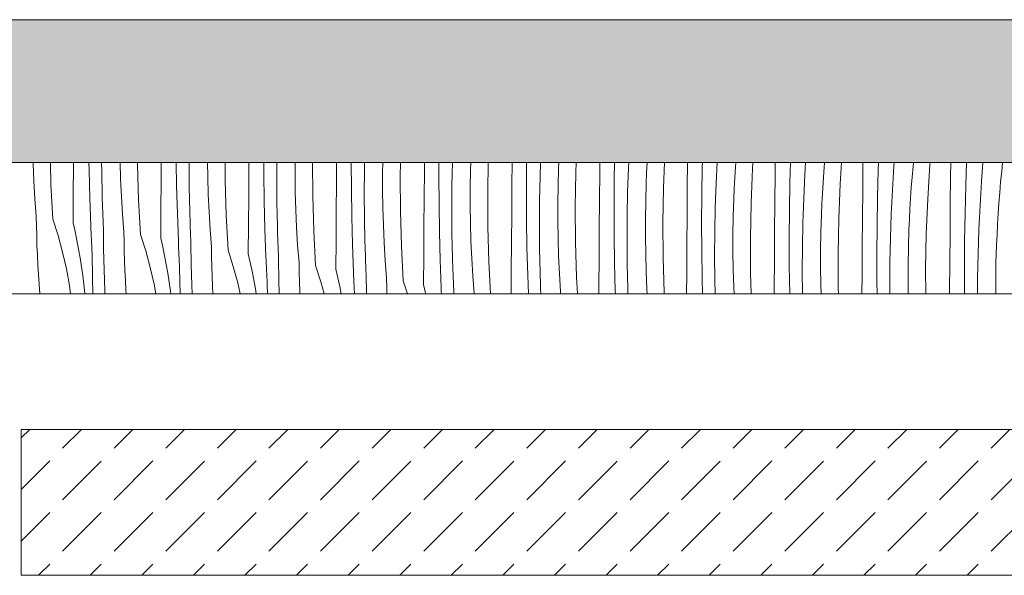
# Model space of a CAD drawing. Header units: millimetres. Extents: x -7814 to 55813, y 465 to 25965.
# Tile 39 of 112: x 27764 to 29113, y 20728 to 21489. Entities that reach past the tile are written whole.
import ezdxf

# ---------------------------------------------------------------- set-up
doc = ezdxf.new("R2010")
doc.units = ezdxf.units.MM
doc.layers.add('2D Drafting - General2', color=251, linetype='Continuous', lineweight=15)
doc.layers.add('2D Drafting - General81', color=251, linetype='Continuous', lineweight=20)

# ---------------------------------------------------------------- blocks, each defined once
blk = doc.blocks.new('*X24')
at = {"layer": '2D Drafting - General81', "linetype": 'Continuous'}
for p, q in [((-71034, 69545.1), (-71034, 69546.6)), ((-71032.9, 69521), (-71034, 69545.1)), ((-71009.4, 69516.5), (-71010.3, 69546.6)), ((-70978.8, 69503.2), (-70978.5, 69542.6)), ((-70978.5, 69542.6), (-70978.5, 69546.6)), ((-70957.2, 69535.9), (-70957.4, 69546.6)), ((-70939.9, 69534), (-70940, 69546.6)), ((-70913.9, 69524), (-70914.6, 69546.6)), ((-70890.7, 69543.2), (-70890.7, 69546.6)), ((-70889.3, 69495.4), (-70890.7, 69543.2)), ((-70858.4, 69521.4), (-70858.2, 69546.6)), ((-70837.2, 69514.7), (-70837.6, 69546.6)), ((-70820.1, 69545.9), (-70820.1, 69546.6)), ((-70819.9, 69512.8), (-70820.1, 69545.9)), ((-70794.6, 69526.9), (-70794.9, 69546.6)), ((-70770.7, 69522), (-70770.8, 69546.6)), ((-70738.4, 69500.2), (-70738.1, 69539.6)), ((-70738.1, 69539.6), (-70738, 69546.6)), ((-70717.7, 69531.7), (-70717.7, 69546.6)), ((-70700, 69524.7), (-70699.9, 69546.6)), ((-70674.9, 69529.9), (-70674.9, 69546.6)), ((-70650.6, 69500.8), (-70650.9, 69546.6)), ((-70618, 69518.4), (-70617.8, 69546.6)), ((-70597.6, 69510.5), (-70597.8, 69546.6)), ((-70579.7, 69536.6), (-70579.5, 69546.6)), ((-70554.8, 69532.9), (-70554.6, 69546.6)), ((-70530.8, 69527.5), (-70530.5, 69546.6)), ((-70497.6, 69536.6), (-70497.6, 69546.6)), ((-70477.7, 69527.5), (-70477.6, 69546.6)), ((-70459.7, 69515.4), (-70459.1, 69546.6)), ((-70434.4, 69535.8), (-70434, 69546.6)), ((-70410.8, 69506.3), (-70410.1, 69546.6)), ((-70377.6, 69515.4), (-70377.3, 69546.6)), ((-70357.6, 69506.4), (-70357.4, 69544.5)), ((-70357.4, 69544.5), (-70357.4, 69546.6)), ((-70338.9, 69527.3), (-70338.3, 69546.6)), ((-70314.3, 69514.7), (-70313.6, 69538.8)), ((-70313.6, 69538.8), (-70313.2, 69546.6)), ((-70289.9, 69532.9), (-70289.3, 69546.6)), ((-70257.2, 69533.6), (-70257.1, 69546.6)), ((-70237.3, 69523.3), (-70237, 69546.6)), ((-70218.9, 69506.1), (-70217.8, 69539.1)), ((-70217.8, 69539.1), (-70217.4, 69546.6)), ((-70192.9, 69532.1), (-70192.2, 69546.6)), ((-70169.8, 69511.8), (-70168.4, 69546.6)), ((-70137.1, 69512.4), (-70136.8, 69546.6)), ((-70117.3, 69502.2), (-70116.6, 69540.3)), ((-70116.6, 69540.3), (-70116.5, 69546.6)), ((-70097.7, 69518), (-70096.3, 69546.6)), ((-70072.1, 69525.5), (-70071.2, 69539.9)), ((-70071.2, 69539.9), (-70070.7, 69546.6)), ((-70049.7, 69490.6), (-70047.8, 69538.4)), ((-70047.8, 69538.4), (-70047.2, 69546.6)), ((-70016.7, 69530.6), (-70016.6, 69546.6)), ((-69996.6, 69519.2), (-69995.8, 69546.6)), ((-69976.1, 69529.8), (-69975, 69546.6)), ((-69950.1, 69533.2), (-69949.1, 69546.6)), ((-69927.7, 69517.2), (-69925.8, 69546.6)), ((-69896.7, 69509.4), (-69896.3, 69546.6)), ((-69875.5, 69536.1), (-69875.1, 69546.6)), ((-69856, 69508.6), (-69854, 69541.6)), ((-69854, 69541.6), (-69853.6, 69546.6)), ((-69828.9, 69526.5), (-69827.7, 69541)), ((-69827.7, 69541), (-69827.1, 69546.6)), ((-69807.6, 69496), (-69804.5, 69543.8)), ((-69804.5, 69543.8), (-69804.3, 69546.6)), ((-69776.3, 69527.6), (-69776.1, 69546.6)), ((-69755.4, 69515), (-69754.2, 69546.6)), ((-69733.9, 69520.5), (-69732, 69546.6)), ((-69706.2, 69534.3), (-69704.9, 69546.6)), ((-70956.3, 69497.8), (-70957.2, 69535.9)), ((-70939.2, 69501), (-70939.9, 69534)), ((-70793.9, 69502.8), (-70794.6, 69526.9)), ((-70717.1, 69493.6), (-70717.7, 69531.7)), ((-70699.8, 69491.7), (-70700, 69524.7)), ((-70674.5, 69505.8), (-70674.9, 69529.9)), ((-70580, 69503.5), (-70579.7, 69536.6)), ((-70554.8, 69508.7), (-70554.8, 69532.9)), ((-70530.5, 69479.7), (-70530.8, 69527.5)), ((-70497.9, 69497.2), (-70497.6, 69536.6)), ((-70477.5, 69489.4), (-70477.7, 69527.5)), ((-70434.7, 69511.7), (-70434.4, 69535.8)), ((-70339.6, 69494.3), (-70338.9, 69527.3)), ((-70290.7, 69485.1), (-70289.9, 69532.9)), ((-70257.5, 69494.2), (-70257.2, 69533.6)), ((-70193.5, 69517.6), (-70192.9, 69532.1)), ((-70072.8, 69511), (-70072.1, 69525.5)), ((-70017.1, 69491.2), (-70016.7, 69530.6)), ((-69977.6, 69496.8), (-69976.1, 69529.8)), ((-69951.1, 69518.8), (-69950.1, 69533.2)), ((-69876.5, 69498), (-69875.5, 69536.1)), ((-69830.1, 69512.1), (-69828.9, 69526.5)), ((-69776.6, 69488.2), (-69776.3, 69527.6)), ((-69707.6, 69519.8), (-69706.2, 69534.3)), ((-71031.5, 69496.9), (-71032.9, 69521)), ((-71006.8, 69468.8), (-71009.4, 69516.5)), ((-70912.8, 69499.8), (-70913.9, 69524)), ((-70858.7, 69482.1), (-70858.4, 69521.4)), ((-70836.2, 69476.6), (-70837.2, 69514.7)), ((-70819.2, 69479.8), (-70819.9, 69512.8)), ((-70769.2, 69474.2), (-70770.7, 69522)), ((-70618.3, 69479.1), (-70618, 69518.4)), ((-70459.9, 69482.4), (-70459.7, 69515.4)), ((-70434.7, 69487.6), (-70434.7, 69511.7)), ((-70377.9, 69476.1), (-70377.6, 69515.4)), ((-70314.7, 69490.5), (-70314.3, 69514.7)), ((-70237.6, 69485.2), (-70237.3, 69523.3)), ((-70194.2, 69493.5), (-70193.5, 69517.6)), ((-70170.6, 69464), (-70169.8, 69511.8)), ((-70137.4, 69473.1), (-70137.1, 69512.4)), ((-70098.8, 69485), (-70097.7, 69518)), ((-70073.4, 69496.5), (-70072.8, 69511)), ((-69997.2, 69481), (-69996.6, 69519.2)), ((-69952, 69504.3), (-69951.1, 69518.8)), ((-69929.6, 69469.4), (-69927.7, 69517.2)), ((-69831.1, 69497.6), (-69830.1, 69512.1)), ((-69756.4, 69476.8), (-69755.4, 69515)), ((-69735.9, 69487.5), (-69733.9, 69520.5)), ((-69708.9, 69505.4), (-69707.6, 69519.8)), ((-70979, 69463.9), (-70978.8, 69503.2)), ((-70954.9, 69459.6), (-70956.3, 69497.8)), ((-70939.1, 69495.4), (-70939.2, 69501)), ((-70911.4, 69475.7), (-70912.8, 69499.8)), ((-70792.8, 69478.7), (-70793.9, 69502.8)), ((-70738.6, 69460.9), (-70738.4, 69500.2)), ((-70673.8, 69481.6), (-70674.5, 69505.8)), ((-70649.2, 69453), (-70650.6, 69500.8)), ((-70597, 69472.4), (-70597.6, 69510.5)), ((-70579.7, 69470.5), (-70580, 69503.5)), ((-70554.4, 69484.6), (-70554.8, 69508.7)), ((-70498.2, 69457.9), (-70497.9, 69497.2)), ((-70410.5, 69458.5), (-70410.8, 69506.3)), ((-70357.5, 69468.2), (-70357.6, 69506.4)), ((-70219.5, 69473.1), (-70218.9, 69506.1)), ((-70117.5, 69464), (-70117.3, 69502.2)), ((-69952.8, 69489.8), (-69952, 69504.3)), ((-69897, 69470.1), (-69896.7, 69509.4)), ((-69877.1, 69459.8), (-69876.5, 69498)), ((-69857.6, 69475.6), (-69856, 69508.6)), ((-69831.9, 69483.1), (-69831.1, 69497.6)), ((-69710, 69490.9), (-69708.9, 69505.4)), ((-71029.7, 69472.8), (-71031.5, 69496.9)), ((-70938.9, 69489.9), (-70939.1, 69495.4)), ((-70938.7, 69484.3), (-70938.9, 69489.9)), ((-70938.5, 69478.8), (-70938.7, 69484.3)), ((-70886.8, 69447.6), (-70889.3, 69495.4)), ((-70716.1, 69455.4), (-70717.1, 69493.6)), ((-70699.1, 69458.6), (-70699.8, 69491.7)), ((-70553.7, 69460.4), (-70554.4, 69484.6)), ((-70477, 69451.2), (-70477.5, 69489.4)), ((-70434.4, 69463.4), (-70434.7, 69487.6)), ((-70339.8, 69461.2), (-70339.6, 69494.3)), ((-70314.7, 69466.4), (-70314.7, 69490.5)), ((-70290.4, 69437.3), (-70290.7, 69485.1)), ((-70257.8, 69454.9), (-70257.5, 69494.2)), ((-70237.4, 69447), (-70237.6, 69485.2)), ((-70194.6, 69469.4), (-70194.2, 69493.5)), ((-70099.5, 69451.9), (-70098.8, 69485)), ((-70074.2, 69472.3), (-70073.4, 69496.5)), ((-70050.5, 69442.8), (-70049.7, 69490.6)), ((-70017.4, 69451.9), (-70017.1, 69491.2)), ((-69978.7, 69463.8), (-69977.6, 69496.8)), ((-69953.4, 69475.3), (-69952.8, 69489.8)), ((-69809.6, 69448.3), (-69807.6, 69496)), ((-69776.9, 69448.9), (-69776.6, 69488.2)), ((-69737.5, 69454.5), (-69735.9, 69487.5)), ((-69711, 69476.4), (-69710, 69490.9)), ((-71029.4, 69459.5), (-71029.7, 69472.8)), ((-70938.3, 69473.2), (-70938.5, 69478.8)), ((-70938.1, 69467.7), (-70938.3, 69473.2)), ((-70909.6, 69451.6), (-70911.4, 69475.7)), ((-70859, 69442.7), (-70858.7, 69482.1)), ((-70834.8, 69438.5), (-70836.2, 69476.6)), ((-70819, 69474.3), (-70819.2, 69479.8)), ((-70818.8, 69468.7), (-70819, 69474.3)), ((-70791.3, 69454.6), (-70792.8, 69478.7)), ((-70766.7, 69426.5), (-70769.2, 69474.2)), ((-70672.7, 69457.5), (-70673.8, 69481.6)), ((-70618.6, 69439.7), (-70618.3, 69479.1)), ((-70596.1, 69434.3), (-70597, 69472.4)), ((-70579, 69437.5), (-70579.7, 69470.5)), ((-70529.1, 69431.9), (-70530.5, 69479.7)), ((-70459.7, 69449.3), (-70459.9, 69482.4)), ((-70378.2, 69436.7), (-70377.9, 69476.1)), ((-70219.8, 69440), (-70219.5, 69473.1)), ((-70137.7, 69433.7), (-70137.4, 69473.1)), ((-70074.5, 69448.2), (-70074.2, 69472.3)), ((-69997.4, 69442.8), (-69997.2, 69481)), ((-69954.1, 69451.2), (-69953.4, 69475.3)), ((-69858.7, 69442.6), (-69857.6, 69475.6)), ((-69832.7, 69468.6), (-69831.9, 69483.1)), ((-69757.1, 69438.7), (-69756.4, 69476.8)), ((-69711.9, 69461.9), (-69711, 69476.4)), ((-71029, 69446.2), (-71029.4, 69459.5)), ((-71006.8, 69468.8), (-70999.6, 69446.4)), ((-70979, 69463.9), (-70976.3, 69451.9)), ((-70954.7, 69455), (-70954.9, 69459.6)), ((-70937.9, 69462.1), (-70938.1, 69467.7)), ((-70937.6, 69456.6), (-70937.9, 69462.1)), ((-70818.7, 69463.2), (-70818.8, 69468.7)), ((-70818.5, 69457.6), (-70818.7, 69463.2)), ((-70818.3, 69452.1), (-70818.5, 69457.6)), ((-70738.9, 69421.5), (-70738.6, 69460.9)), ((-70699, 69453.1), (-70699.1, 69458.6)), ((-70671.3, 69433.4), (-70672.7, 69457.5)), ((-70552.6, 69436.3), (-70553.7, 69460.4)), ((-70498.5, 69418.5), (-70498.2, 69457.9)), ((-70433.7, 69439.3), (-70434.4, 69463.4)), ((-70409, 69410.7), (-70410.5, 69458.5)), ((-70356.9, 69430.1), (-70357.5, 69468.2)), ((-70339.6, 69428.2), (-70339.8, 69461.2)), ((-70314.3, 69442.2), (-70314.7, 69466.4)), ((-70194.6, 69445.2), (-70194.6, 69469.4)), ((-70170.3, 69416.1), (-70170.6, 69464)), ((-70117.3, 69425.9), (-70117.5, 69464)), ((-69979.4, 69430.7), (-69978.7, 69463.8)), ((-69930.5, 69421.6), (-69929.6, 69469.4)), ((-69897.3, 69430.7), (-69897, 69470.1)), ((-69877.4, 69421.7), (-69877.1, 69459.8)), ((-69833.3, 69454.1), (-69832.7, 69468.6)), ((-69712.6, 69447.5), (-69711.9, 69461.9)), ((-71028.6, 69432.9), (-71029, 69446.2)), ((-70999.6, 69446.4), (-70993.4, 69423.7)), ((-70976.3, 69451.9), (-70973.8, 69439.9)), ((-70954.5, 69450.3), (-70954.7, 69455)), ((-70954.3, 69445.6), (-70954.5, 69450.3)), ((-70954.1, 69440.9), (-70954.3, 69445.6)), ((-70937.3, 69428), (-70937.6, 69456.6)), ((-70909.3, 69438.3), (-70909.6, 69451.6)), ((-70886.8, 69447.6), (-70879.5, 69425.2)), ((-70818, 69446.5), (-70818.3, 69452.1)), ((-70817.8, 69441), (-70818, 69446.5)), ((-70789.5, 69430.5), (-70791.3, 69454.6)), ((-70714.7, 69417.3), (-70716.1, 69455.4)), ((-70698.8, 69447.5), (-70699, 69453.1)), ((-70698.6, 69442), (-70698.8, 69447.5)), ((-70646.6, 69405.3), (-70649.2, 69453)), ((-70476, 69413.1), (-70477, 69451.2)), ((-70459, 69416.3), (-70459.7, 69449.3)), ((-70258.1, 69415.6), (-70257.8, 69454.9)), ((-70236.8, 69408.9), (-70237.4, 69447)), ((-70194.2, 69421.1), (-70194.6, 69445.2)), ((-70099.7, 69418.9), (-70099.5, 69451.9)), ((-70074.5, 69424), (-70074.5, 69448.2)), ((-70017.7, 69412.6), (-70017.4, 69451.9)), ((-69954.5, 69427), (-69954.1, 69451.2)), ((-69834, 69430), (-69833.3, 69454.1)), ((-69810.4, 69400.4), (-69809.6, 69448.3)), ((-69777.2, 69409.6), (-69776.9, 69448.9)), ((-69738.6, 69421.4), (-69737.5, 69454.5)), ((-69713.2, 69433), (-69712.6, 69447.5)), ((-71028, 69419.6), (-71028.6, 69432.9)), ((-70973.8, 69439.9), (-70971.5, 69427.9)), ((-70953.8, 69436.3), (-70954.1, 69440.9)), ((-70953.6, 69431.6), (-70953.8, 69436.3)), ((-70953.4, 69426.9), (-70953.6, 69431.6)), ((-70909, 69425), (-70909.3, 69438.3)), ((-70859, 69442.7), (-70856.2, 69430.8)), ((-70856.2, 69430.8), (-70853.7, 69418.7)), ((-70834.6, 69433.8), (-70834.8, 69438.5)), ((-70834.4, 69429.1), (-70834.6, 69433.8)), ((-70817.6, 69435.4), (-70817.8, 69441)), ((-70817.2, 69406.8), (-70817.6, 69435.4)), ((-70789.2, 69417.2), (-70789.5, 69430.5)), ((-70698.4, 69436.4), (-70698.6, 69442)), ((-70698.2, 69430.9), (-70698.4, 69436.4)), ((-70698, 69425.3), (-70698.2, 69430.9)), ((-70669.4, 69409.3), (-70671.3, 69433.4)), ((-70618.8, 69400.4), (-70618.6, 69439.7)), ((-70594.7, 69396.1), (-70596.1, 69434.3)), ((-70578.9, 69431.9), (-70579, 69437.5)), ((-70578.7, 69426.4), (-70578.9, 69431.9)), ((-70551.2, 69412.2), (-70552.6, 69436.3)), ((-70526.6, 69384.1), (-70529.1, 69431.9)), ((-70432.6, 69415.1), (-70433.7, 69439.3)), ((-70378.4, 69397.4), (-70378.2, 69436.7)), ((-70355.9, 69391.9), (-70356.9, 69430.1)), ((-70313.6, 69418.1), (-70314.3, 69442.2)), ((-70289, 69389.5), (-70290.4, 69437.3)), ((-70219.5, 69407), (-70219.8, 69440)), ((-70138, 69394.4), (-70137.7, 69433.7)), ((-70050.3, 69395), (-70050.5, 69442.8)), ((-69997.3, 69404.7), (-69997.4, 69442.8)), ((-69979.6, 69397.7), (-69979.4, 69430.7)), ((-69897.6, 69391.4), (-69897.3, 69430.7)), ((-69859.3, 69409.6), (-69858.7, 69442.6)), ((-69834.4, 69405.8), (-69834, 69430)), ((-69757.3, 69400.5), (-69757.1, 69438.7)), ((-69714, 69408.8), (-69713.2, 69433)), ((-71027.4, 69406.3), (-71028, 69419.6)), ((-70993.4, 69423.7), (-70988.2, 69400.8)), ((-70971.5, 69427.9), (-70969.4, 69415.8)), ((-70953.1, 69422.2), (-70953.4, 69426.9)), ((-70952.5, 69387.3), (-70953.1, 69422.2)), ((-70936.6, 69399.4), (-70937.3, 69428)), ((-70908.5, 69411.7), (-70909, 69425)), ((-70879.5, 69425.2), (-70873.3, 69402.6)), ((-70853.7, 69418.7), (-70851.4, 69406.7)), ((-70834.2, 69424.4), (-70834.4, 69429.1)), ((-70834, 69419.8), (-70834.2, 69424.4)), ((-70833.8, 69415.1), (-70834, 69419.8)), ((-70788.9, 69403.8), (-70789.2, 69417.2)), ((-70766.7, 69426.5), (-70759.5, 69404.1)), ((-70738.9, 69421.5), (-70736.2, 69409.6)), ((-70714.5, 69412.6), (-70714.7, 69417.3)), ((-70697.7, 69419.8), (-70698, 69425.3)), ((-70697.5, 69414.2), (-70697.7, 69419.8)), ((-70578.5, 69420.8), (-70578.7, 69426.4)), ((-70578.3, 69415.3), (-70578.5, 69420.8)), ((-70498.7, 69379.2), (-70498.5, 69418.5)), ((-70458.8, 69410.7), (-70459, 69416.3)), ((-70338.9, 69395.1), (-70339.6, 69428.2)), ((-70312.5, 69394), (-70313.6, 69418.1)), ((-70193.5, 69396.9), (-70194.2, 69421.1)), ((-70116.8, 69387.7), (-70117.3, 69425.9)), ((-70099.5, 69385.8), (-70099.7, 69418.9)), ((-70074.2, 69399.9), (-70074.5, 69424)), ((-69954.5, 69402.9), (-69954.5, 69427)), ((-69930.2, 69373.8), (-69930.5, 69421.6)), ((-69877.2, 69383.5), (-69877.4, 69421.7)), ((-69739.3, 69388.4), (-69738.6, 69421.4)), ((-71026.6, 69393), (-71027.4, 69406.3)), ((-70969.4, 69415.8), (-70967.4, 69403.7)), ((-70967.4, 69403.7), (-70965.7, 69391.5)), ((-70908, 69398.4), (-70908.5, 69411.7)), ((-70851.4, 69406.7), (-70849.3, 69394.6)), ((-70833.5, 69410.4), (-70833.8, 69415.1)), ((-70833.3, 69405.7), (-70833.5, 69410.4)), ((-70833.1, 69401.1), (-70833.3, 69405.7)), ((-70816.5, 69378.3), (-70817.2, 69406.8)), ((-70788.4, 69390.5), (-70788.9, 69403.8)), ((-70759.5, 69404.1), (-70753.2, 69381.4)), ((-70736.2, 69409.6), (-70733.7, 69397.6)), ((-70714.3, 69407.9), (-70714.5, 69412.6)), ((-70714.1, 69403.3), (-70714.3, 69407.9)), ((-70713.9, 69398.6), (-70714.1, 69403.3)), ((-70697.1, 69385.7), (-70697.5, 69414.2)), ((-70669.2, 69396), (-70669.4, 69409.3)), ((-70646.6, 69405.3), (-70639.4, 69382.9)), ((-70578.1, 69409.7), (-70578.3, 69415.3)), ((-70577.9, 69404.2), (-70578.1, 69409.7)), ((-70577.7, 69398.6), (-70577.9, 69404.2)), ((-70549.4, 69388.1), (-70551.2, 69412.2)), ((-70474.6, 69374.9), (-70476, 69413.1)), ((-70458.6, 69405.2), (-70458.8, 69410.7)), ((-70458.5, 69399.6), (-70458.6, 69405.2)), ((-70431.1, 69391), (-70432.6, 69415.1)), ((-70406.7, 69366.6), (-70409, 69410.7)), ((-70258.4, 69376.2), (-70258.1, 69415.6)), ((-70235.9, 69370.7), (-70236.8, 69408.9)), ((-70218.8, 69374), (-70219.5, 69407)), ((-70168.9, 69368.3), (-70170.3, 69416.1)), ((-70018, 69373.2), (-70017.7, 69412.6)), ((-69996.7, 69366.6), (-69997.3, 69404.7)), ((-69954.1, 69378.7), (-69954.5, 69402.9)), ((-69859.6, 69376.5), (-69859.3, 69409.6)), ((-69834.4, 69381.7), (-69834.4, 69405.8)), ((-69777.5, 69370.2), (-69777.2, 69409.6)), ((-69714.3, 69384.7), (-69714, 69408.8)), ((-71025.8, 69379.7), (-71026.6, 69393)), ((-70988.2, 69400.8), (-70984, 69377.7)), ((-70965.7, 69391.5), (-70964.2, 69379.3)), ((-70935.6, 69370.9), (-70936.6, 69399.4)), ((-70907.3, 69385.1), (-70908, 69398.4)), ((-70873.3, 69402.6), (-70868.1, 69379.6)), ((-70849.3, 69394.6), (-70847.4, 69382.5)), ((-70832.5, 69366.6), (-70833.1, 69401.1)), ((-70787.9, 69377.2), (-70788.4, 69390.5)), ((-70733.7, 69397.6), (-70731.3, 69385.5)), ((-70713.7, 69393.9), (-70713.9, 69398.6)), ((-70713.5, 69389.2), (-70713.7, 69393.9)), ((-70713.2, 69384.6), (-70713.5, 69389.2)), ((-70668.8, 69382.7), (-70669.2, 69396)), ((-70618.8, 69400.4), (-70616.1, 69388.4)), ((-70594.5, 69391.4), (-70594.7, 69396.1)), ((-70594.3, 69386.8), (-70594.5, 69391.4)), ((-70577.4, 69393.1), (-70577.7, 69398.6)), ((-70577.1, 69366.6), (-70577.4, 69393.1)), ((-70458.3, 69394.1), (-70458.5, 69399.6)), ((-70458.1, 69388.5), (-70458.3, 69394.1)), ((-70429.3, 69367), (-70431.1, 69391)), ((-70378.6, 69366.6), (-70378.4, 69397.4)), ((-70355, 69366.6), (-70355.9, 69391.9)), ((-70338.8, 69389.6), (-70338.9, 69395.1)), ((-70338.6, 69384), (-70338.8, 69389.6)), ((-70311.1, 69369.9), (-70312.5, 69394)), ((-70287.7, 69366.6), (-70289, 69389.5)), ((-70192.4, 69372.8), (-70193.5, 69396.9)), ((-70138.2, 69366.6), (-70138, 69394.4)), ((-70073.5, 69375.8), (-70074.2, 69399.9)), ((-70049.4, 69366.6), (-70050.3, 69395)), ((-69979.4, 69366.6), (-69979.6, 69397.7)), ((-69897.8, 69366.6), (-69897.6, 69391.4)), ((-69810.2, 69366.6), (-69810.4, 69400.4)), ((-69757.2, 69366.6), (-69757.3, 69400.5)), ((-71024.9, 69366.6), (-71025.8, 69379.7)), ((-70984, 69377.7), (-70982.5, 69366.6)), ((-70964.2, 69379.3), (-70962.8, 69367.1)), ((-70952, 69366.6), (-70952.5, 69387.3)), ((-70906.6, 69371.8), (-70907.3, 69385.1)), ((-70868.1, 69379.6), (-70865.7, 69366.6)), ((-70847.4, 69382.5), (-70845.6, 69370.3)), ((-70816.1, 69366.6), (-70816.5, 69378.3)), ((-70787.4, 69366.6), (-70787.9, 69377.2)), ((-70753.2, 69381.4), (-70749.9, 69366.6)), ((-70731.3, 69385.5), (-70729.2, 69373.4)), ((-70713, 69379.9), (-70713.2, 69384.6)), ((-70712.8, 69366.6), (-70713, 69379.9)), ((-70696.7, 69366.6), (-70697.1, 69385.7)), ((-70668.4, 69369.4), (-70668.8, 69382.7)), ((-70639.4, 69382.9), (-70634.9, 69366.6)), ((-70616.1, 69388.4), (-70613.6, 69376.4)), ((-70613.6, 69376.4), (-70611.7, 69366.6)), ((-70594.1, 69382.1), (-70594.3, 69386.8)), ((-70593.8, 69377.4), (-70594.1, 69382.1)), ((-70593.6, 69372.7), (-70593.8, 69377.4)), ((-70549.1, 69374.8), (-70549.4, 69388.1)), ((-70526.6, 69384.1), (-70520.9, 69366.6)), ((-70498.7, 69379.2), (-70496, 69367.2)), ((-70457.8, 69383), (-70458.1, 69388.5)), ((-70457.6, 69377.5), (-70457.8, 69383)), ((-70457.3, 69371.9), (-70457.6, 69377.5)), ((-70338.4, 69378.5), (-70338.6, 69384)), ((-70338.2, 69372.9), (-70338.4, 69378.5)), ((-70258.4, 69366.6), (-70258.4, 69376.2)), ((-70116.2, 69366.6), (-70116.8, 69387.7)), ((-70099.1, 69366.6), (-70099.5, 69385.8)), ((-70073, 69366.6), (-70073.5, 69375.8)), ((-69953.7, 69366.6), (-69954.1, 69378.7)), ((-69876.9, 69366.6), (-69877.2, 69383.5)), ((-69859.5, 69366.6), (-69859.6, 69376.5)), ((-69834.2, 69366.6), (-69834.4, 69381.7)), ((-69739.4, 69366.6), (-69739.3, 69388.4)), ((-69714.3, 69366.6), (-69714.3, 69384.7)), ((-70962.8, 69366.6), (-70962.8, 69367.1)), ((-70935.4, 69366.6), (-70935.6, 69370.9)), ((-70906.2, 69366.6), (-70906.6, 69371.8)), ((-70845.6, 69370.3), (-70845.2, 69366.6)), ((-70729.2, 69373.4), (-70728.1, 69366.6)), ((-70668.3, 69366.6), (-70668.4, 69369.4)), ((-70593.4, 69368.1), (-70593.6, 69372.7)), ((-70593.3, 69366.6), (-70593.4, 69368.1)), ((-70548.9, 69366.6), (-70549.1, 69374.8)), ((-70496, 69367.2), (-70495.9, 69366.6)), ((-70474.4, 69370.3), (-70474.6, 69374.9)), ((-70474.2, 69366.6), (-70474.4, 69370.3)), ((-70457.3, 69366.6), (-70457.3, 69371.9)), ((-70429.3, 69366.6), (-70429.3, 69367)), ((-70338, 69367.4), (-70338.2, 69372.9)), ((-70338, 69366.6), (-70338, 69367.4)), ((-70310.8, 69366.6), (-70311.1, 69369.9)), ((-70235.7, 69366.6), (-70235.9, 69370.7)), ((-70218.7, 69368.4), (-70218.8, 69374)), ((-70218.6, 69366.6), (-70218.7, 69368.4)), ((-70192.1, 69366.6), (-70192.4, 69372.8)), ((-70168.8, 69366.6), (-70168.9, 69368.3)), ((-70018, 69366.6), (-70018, 69373.2)), ((-69930, 69366.6), (-69930.2, 69373.8)), ((-69777.6, 69366.6), (-69777.5, 69370.2))]:
    blk.add_line(p, q, dxfattribs=at)
blk = doc.blocks.new('Wype_nienie_26')
at = {"layer": '2D Drafting - General2', "linetype": 'Continuous'}
for p, q in [((-55900.3, 69546.6), (-72935.9, 69546.6)), ((-72935.9, 69366.6), (-55900.3, 69366.6))]:
    blk.add_line(p, q, dxfattribs=at)
at = {"layer": '2D Drafting - General81', "linetype": 'Continuous'}
blk.add_blockref('*X24', (0, 0), dxfattribs=at)

msp = doc.modelspace()

# ---------------------------------------------------------------- hatches: boundary and pattern name
at = {"layer": '2D Drafting - General81', "linetype": 'Continuous'}
h = msp.add_hatch(dxfattribs=at)
h.set_pattern_fill('SOLID___DASHED', color=256, style=0, pattern_type=2)
h.set_pattern_definition([(45, (98815.82, -48252.71), (-70.71068, 70.71068), []), (45, (98780.46, -48217.35), (-70.71068, 70.71068), [75, -25])])
h.paths.add_polyline_path([(42915.51, 21293.88), (42915.51, 21489.43), (25880.53, 21489.43), (25879.94, 21293.88)], flags=0)
h = msp.add_hatch(dxfattribs=at)
h.set_pattern_fill('BETON', color=256, style=0, pattern_type=2)
h.set_pattern_definition([(45, (98815.82, -48252.71), (-70.71068, 70.71068), [75, -25]), (45, (98815.82, -48182), (-70.71068, 70.71068), [75, -25])])
h.paths.add_polyline_path([(33735.64, 20728.1), (33735.64, 20928.1), (27765.64, 20928.1), (27765.64, 20728.1)], flags=0)

# ---------------------------------------------------------------- linework, layer by layer
at = {"layer": '2D Drafting - General2', "linetype": 'Continuous'}
for p, q in [((27765.64, 20728.1), (27765.64, 20928.1)), ((39724.92, 20728.19), (27765.64, 20728.19))]:
    msp.add_line(p, q, dxfattribs=at)
at = {"layer": '2D Drafting - General2', "linetype": 'Continuous', "flags": 128}
for points in [[(42915.51, 21293.88), (42915.51, 21489.43), (25880.53, 21489.43), (25879.94, 21293.88)], [(33735.64, 20728.1), (33735.64, 20928.1), (27765.64, 20928.1), (27765.64, 20728.1)]]:
    msp.add_lwpolyline(points, close=True, dxfattribs=at)

# ---------------------------------------------------------------- block references
at = {"layer": '2D Drafting - General81', "linetype": 'Continuous'}
msp.add_blockref('Wype_nienie_26', (98815.82, -48252.71), dxfattribs=at)

doc.saveas('drawing.dxf')
